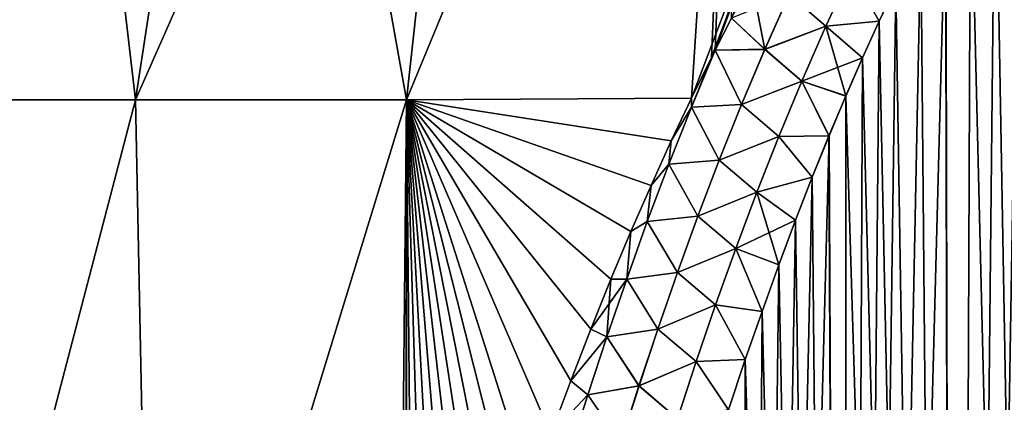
# Model space of a CAD drawing. Header units: metres. Extents: x -109 to 109, y -108 to 40.
# Tile 37 of 216: x -87.74 to -79.69, y -75.58 to -72.46. Entities that reach past the tile are written whole.
import ezdxf

# ---------------------------------------------------------------- set-up
doc = ezdxf.new("R2010")
doc.units = ezdxf.units.M
doc.layers.add('solid_K_24_42_18_000C86_XXX', color=7, linetype='CONTINUOUS')

msp = doc.modelspace()

# ---------------------------------------------------------------- linework, layer by layer
at = {"layer": 'solid_K_24_42_18_000C86_XXX'}
for points in [[(-88.852608, -73.114449, -16.455521), (-89.218834, -66.448959, -13.481174), (-87.567764, -66.448959, -14.866587)], [(-88.852448, -73.114449, 16.455637), (-87.567764, -66.448959, 14.866587), (-89.218834, -66.448959, 13.481174)], [(-86.788086, -73.114449, -17.819265), (-88.852608, -73.114449, -16.455521), (-87.567764, -66.448959, -14.866587)], [(-88.852448, -73.114449, 16.455637), (-86.787971, -73.114449, 17.81933), (-87.567764, -66.448959, 14.866587)], [(-86.788086, -73.114449, -17.819265), (-87.567764, -66.448959, -14.866587), (-85.767021, -66.448959, -16.050953)], [(-86.787971, -73.114449, 17.81933), (-85.767021, -66.448959, 16.050953), (-87.567764, -66.448959, 14.866587)], [(-86.788086, -73.114449, -17.819265), (-85.767021, -66.448959, -16.050953), (-83.840958, -66.448959, -17.018257)], [(-84.574799, -73.114449, -18.925343), (-86.788086, -73.114449, -17.819265), (-83.840958, -66.448959, -17.018257)], [(-86.787971, -73.114449, 17.81933), (-84.574745, -73.114449, 18.925367), (-85.767021, -66.448959, 16.050953)], [(-84.574745, -73.114449, 18.925367), (-83.840958, -66.448959, 17.018257), (-85.767021, -66.448959, 16.050953)], [(-84.574799, -73.114449, -18.925343), (-83.840958, -66.448959, -17.018257), (-81.81562, -66.448959, -17.755419)], [(-82.245453, -73.100677, -19.753588), (-84.574799, -73.114449, -18.925343), (-81.81562, -66.448959, -17.755419)], [(-84.574745, -73.114449, 18.925367), (-81.81562, -66.448959, 17.755419), (-83.840958, -66.448959, 17.018257)], [(-84.574745, -73.114449, 18.925367), (-82.245453, -73.100677, 19.753588), (-81.81562, -66.448959, 17.755419)], [(-82.245453, -73.100677, -19.753588), (-81.81562, -66.448959, -17.755419), (-79.718407, -66.448959, -18.25247)], [(-82.082245, -72.769615, -19.704796), (-82.245453, -73.100677, -19.753588), (-79.718407, -66.448959, -18.25247)], [(-82.245453, -73.100677, 19.753588), (-82.082283, -72.769707, 19.704809), (-81.81562, -66.448959, 17.755419)], [(-82.082283, -72.769707, 19.704809), (-82.052429, -72.710487, 19.696051), (-81.81562, -66.448959, 17.755419)], [(-82.052429, -72.710487, -19.696051), (-82.082245, -72.769615, -19.704796), (-79.718407, -66.448959, -18.25247)], [(-81.918022, -72.448738, -19.657196), (-82.052429, -72.710487, -19.696051), (-79.718407, -66.448959, -18.25247)], [(-82.052429, -72.710487, 19.696051), (-81.918068, -72.448822, 19.657209), (-81.81562, -66.448959, 17.755419)], [(-80.093979, -102.490112, -20.583942), (-79.562897, -70.39621, -19.363199), (-79.362808, -70.110146, -19.319799)], [(-79.198418, -102.640305, -20.430058), (-80.093979, -102.490112, -20.583942), (-79.362808, -70.110146, -19.319799)], [(-80.093979, -102.490112, -20.583942), (-79.763977, -70.705315, -19.409914), (-79.562897, -70.39621, -19.363199)], [(-79.198181, -102.640335, 20.430023), (-79.56308, -70.396484, 19.363241), (-79.76416, -70.705597, 19.409958)], [(-80.093979, -102.490112, -20.583942), (-79.965904, -71.038132, -19.459988), (-79.763977, -70.705315, -19.409914)], [(-79.198181, -102.640335, 20.430023), (-79.76416, -70.705597, 19.409958), (-79.96608, -71.038429, 19.460032)], [(-80.093788, -102.49015, 20.583906), (-79.96608, -71.038429, 19.460032), (-80.168793, -71.395462, 19.513514)], [(-80.093979, -102.490112, -20.583942), (-80.168625, -71.395157, -19.513468), (-79.965904, -71.038132, -19.459988)], [(-80.093788, -102.49015, 20.583906), (-79.198181, -102.640335, 20.430023), (-79.96608, -71.038429, 19.460032)], [(-80.986244, -102.295151, -20.782845), (-80.371994, -71.777588, -19.570414), (-80.168625, -71.395157, -19.513468)], [(-80.093979, -102.490112, -20.583942), (-80.986244, -102.295151, -20.782845), (-80.168625, -71.395157, -19.513468)], [(-80.093788, -102.49015, 20.583906), (-80.168793, -71.395462, 19.513514), (-80.372154, -71.777901, 19.570461)], [(-80.986244, -102.295151, -20.782845), (-80.575966, -72.185631, -19.630865), (-80.371994, -71.777588, -19.570414)], [(-80.093788, -102.49015, 20.583906), (-80.372154, -71.777901, 19.570461), (-80.576126, -72.185959, 19.630913)], [(-81.147743, -72.513908, 19.744326), (-80.941193, -72.070084, 19.675102), (-81.447906, -72.254562, 19.696444)], [(-81.447777, -72.254608, -19.696466), (-80.94101, -72.070183, -19.675104), (-81.147552, -72.514008, -19.744326)], [(-81.147743, -72.513908, 19.744326), (-80.712349, -72.473274, 19.673197), (-80.941193, -72.070084, 19.675102)], [(-81.147552, -72.514008, -19.744326), (-80.94101, -72.070183, -19.675104), (-80.712196, -72.472946, -19.673147)], [(-80.941193, -72.070084, 19.675102), (-80.712349, -72.473274, 19.673197), (-80.576126, -72.185959, 19.630913)], [(-80.94101, -72.070183, -19.675104), (-80.575966, -72.185631, -19.630865), (-80.712196, -72.472946, -19.673147)], [(-81.647568, -72.70282, -19.769709), (-81.918022, -72.448738, -19.657196), (-81.754021, -72.141129, -19.611418)], [(-81.647568, -72.70282, -19.769709), (-81.754021, -72.141129, -19.611418), (-81.447777, -72.254608, -19.696466)], [(-80.986244, -102.295151, -20.782845), (-80.712196, -72.472946, -19.673147), (-80.575966, -72.185631, -19.630865)], [(-80.093788, -102.49015, 20.583906), (-80.576126, -72.185959, 19.630913), (-80.712349, -72.473274, 19.673197)], [(-81.647713, -72.702766, 19.769684), (-81.447906, -72.254562, 19.696444), (-81.918068, -72.448822, 19.657209)], [(-81.147743, -72.513908, 19.744326), (-81.447906, -72.254562, 19.696444), (-81.647713, -72.702766, 19.769684)], [(-81.647568, -72.70282, -19.769709), (-81.447777, -72.254608, -19.696466), (-81.147552, -72.514008, -19.744326)], [(-81.647568, -72.70282, -19.769709), (-82.052429, -72.710487, -19.696051), (-81.918022, -72.448738, -19.657196)], [(-81.647713, -72.702766, 19.769684), (-81.918068, -72.448822, 19.657209), (-82.052429, -72.710487, 19.696051)], [(-81.147743, -72.513908, 19.744326), (-80.848801, -72.7724, 19.71707), (-80.712349, -72.473274, 19.673197)], [(-81.147552, -72.514008, -19.744326), (-80.712196, -72.472946, -19.673147), (-80.848648, -72.772064, -19.71702)], [(-80.986244, -102.295151, -20.782845), (-80.848648, -72.772064, -19.71702), (-80.712196, -72.472946, -19.673147)], [(-80.093788, -102.49015, 20.583906), (-80.712349, -72.473274, 19.673197), (-80.848801, -72.7724, 19.71707)], [(-81.344505, -72.962151, 19.813599), (-81.147743, -72.513908, 19.744326), (-81.647713, -72.702766, 19.769684)], [(-81.647568, -72.70282, -19.769709), (-81.147552, -72.514008, -19.744326), (-81.344292, -72.962257, -19.813593)], [(-81.344505, -72.962151, 19.813599), (-80.848801, -72.7724, 19.71707), (-81.147743, -72.513908, 19.744326)], [(-81.344292, -72.962257, -19.813593), (-81.147552, -72.514008, -19.744326), (-80.98526, -73.083672, -19.762503)], [(-81.147552, -72.514008, -19.744326), (-80.848648, -72.772064, -19.71702), (-80.98526, -73.083672, -19.762503)], [(-82.246185, -73.174812, 19.774406), (-82.052429, -72.710487, 19.696051), (-82.245453, -73.100677, 19.753588)], [(-81.838173, -73.154259, 19.842676), (-82.052429, -72.710487, 19.696051), (-82.246185, -73.174812, 19.774406)], [(-82.24617, -73.17482, -19.774414), (-82.082245, -72.769615, -19.704796), (-82.052429, -72.710487, -19.696051)], [(-82.24617, -73.17482, -19.774414), (-82.052429, -72.710487, -19.696051), (-81.838013, -73.15432, -19.842701)], [(-82.245453, -73.100677, 19.753588), (-82.052429, -72.710487, 19.696051), (-82.082283, -72.769707, 19.704809)], [(-81.838173, -73.154259, 19.842676), (-81.647713, -72.702766, 19.769684), (-82.052429, -72.710487, 19.696051)], [(-81.838013, -73.15432, -19.842701), (-82.052429, -72.710487, -19.696051), (-81.647568, -72.70282, -19.769709)], [(-81.344505, -72.962151, 19.813599), (-81.647713, -72.702766, 19.769684), (-81.838173, -73.154259, 19.842676)], [(-81.838013, -73.15432, -19.842701), (-81.647568, -72.70282, -19.769709), (-81.344292, -72.962257, -19.813593)], [(-82.24617, -73.17482, -19.774414), (-82.245453, -73.100677, -19.753588), (-82.082245, -72.769615, -19.704796)], [(-81.344505, -72.962151, 19.813599), (-80.985405, -73.084015, 19.762552), (-80.848801, -72.7724, 19.71707)], [(-80.986244, -102.295151, -20.782845), (-80.98526, -73.083672, -19.762503), (-80.848648, -72.772064, -19.71702)], [(-80.093788, -102.49015, 20.583906), (-80.848801, -72.7724, 19.71707), (-80.985405, -73.084015, 19.762552)], [(-81.532349, -73.41423, 19.882814), (-81.344505, -72.962151, 19.813599), (-81.838173, -73.154259, 19.842676)], [(-81.838013, -73.15432, -19.842701), (-81.344292, -72.962257, -19.813593), (-81.53212, -73.414337, -19.882805)], [(-81.532349, -73.41423, 19.882814), (-81.122101, -73.408943, 19.809666), (-81.344505, -72.962151, 19.813599)], [(-81.53212, -73.414337, -19.882805), (-81.344292, -72.962257, -19.813593), (-81.121956, -73.4086, -19.809616)], [(-81.344505, -72.962151, 19.813599), (-81.122101, -73.408943, 19.809666), (-80.985405, -73.084015, 19.762552)], [(-81.344292, -72.962257, -19.813593), (-80.98526, -73.083672, -19.762503), (-81.121956, -73.4086, -19.809616)], [(-88.563431, -79.883408, -18.687735), (-88.852608, -73.114449, -16.455521), (-86.788086, -73.114449, -17.819265)], [(-88.563332, -79.883408, 18.687798), (-86.787971, -73.114449, 17.81933), (-88.852448, -73.114449, 16.455637)], [(-86.652504, -79.883408, -19.791019), (-88.563431, -79.883408, -18.687735), (-86.788086, -73.114449, -17.819265)], [(-88.563332, -79.883408, 18.687798), (-86.652458, -79.883408, 19.791046), (-86.787971, -73.114449, 17.81933)], [(-86.652504, -79.883408, -19.791019), (-86.788086, -73.114449, -17.819265), (-84.574799, -73.114449, -18.925343)], [(-86.652458, -79.883408, 19.791046), (-84.574745, -73.114449, 18.925367), (-86.787971, -73.114449, 17.81933)], [(-84.643188, -79.86512, -20.694681), (-86.652504, -79.883408, -19.791019), (-84.574799, -73.114449, -18.925343)], [(-86.652458, -79.883408, 19.791046), (-84.643188, -79.865128, 20.694681), (-84.574745, -73.114449, 18.925367)], [(-84.579292, -79.625023, -20.663492), (-84.643188, -79.86512, -20.694681), (-84.574799, -73.114449, -18.925343)], [(-84.643188, -79.865128, 20.694681), (-84.579315, -79.625092, 20.663502), (-84.574745, -73.114449, 18.925367)], [(-84.579315, -79.625092, 20.663502), (-84.573189, -79.60231, 20.660534), (-84.574745, -73.114449, 18.925367)], [(-84.573189, -79.60231, -20.660534), (-84.579292, -79.625023, -20.663492), (-84.574799, -73.114449, -18.925343)], [(-82.410774, -73.449699, -19.804811), (-84.574799, -73.114449, -18.925343), (-82.245453, -73.100677, -19.753588)], [(-84.515137, -79.388313, -20.632568), (-84.573189, -79.60231, -20.660534), (-84.574799, -73.114449, -18.925343)], [(-84.397842, -78.966179, -20.576963), (-84.515137, -79.388313, -20.632568), (-84.574799, -73.114449, -18.925343)], [(-84.279831, -78.554207, -20.522079), (-84.397842, -78.966179, -20.576963), (-84.574799, -73.114449, -18.925343)], [(-84.161079, -78.152969, -20.468164), (-84.279831, -78.554207, -20.522079), (-84.574799, -73.114449, -18.925343)], [(-84.041626, -77.762627, -20.415339), (-84.161079, -78.152969, -20.468164), (-84.574799, -73.114449, -18.925343)], [(-83.921562, -77.382568, -20.363512), (-84.041626, -77.762627, -20.415339), (-84.574799, -73.114449, -18.925343)], [(-83.800987, -77.012199, -20.312582), (-83.921562, -77.382568, -20.363512), (-84.574799, -73.114449, -18.925343)], [(-83.679977, -76.651016, -20.262465), (-83.800987, -77.012199, -20.312582), (-84.574799, -73.114449, -18.925343)], [(-83.558479, -76.29966, -20.21343), (-83.679977, -76.651016, -20.262465), (-84.574799, -73.114449, -18.925343)], [(-83.395798, -75.846245, -20.149773), (-83.558479, -76.29966, -20.21343), (-84.574799, -73.114449, -18.925343)], [(-83.232559, -75.408997, -20.087879), (-83.395798, -75.846245, -20.149773), (-84.574799, -73.114449, -18.925343)], [(-83.068962, -74.986885, -20.027565), (-83.232559, -75.408997, -20.087879), (-84.574799, -73.114449, -18.925343)], [(-82.904877, -74.580666, -19.969213), (-83.068962, -74.986885, -20.027565), (-84.574799, -73.114449, -18.925343)], [(-82.740456, -74.189857, -19.912788), (-82.904877, -74.580666, -19.969213), (-84.574799, -73.114449, -18.925343)], [(-82.575951, -73.813484, -19.858065), (-82.740456, -74.189857, -19.912788), (-84.574799, -73.114449, -18.925343)], [(-82.410774, -73.449699, -19.804811), (-82.575951, -73.813484, -19.858065), (-84.574799, -73.114449, -18.925343)], [(-82.410797, -73.449753, 19.804819), (-82.245453, -73.100677, 19.753588), (-84.574745, -73.114449, 18.925367)], [(-82.575996, -73.813591, 19.85808), (-82.410797, -73.449753, 19.804819), (-84.574745, -73.114449, 18.925367)], [(-82.740501, -74.189964, 19.912804), (-82.575996, -73.813591, 19.85808), (-84.574745, -73.114449, 18.925367)], [(-82.904922, -74.580772, 19.969229), (-82.740501, -74.189964, 19.912804), (-84.574745, -73.114449, 18.925367)], [(-83.069008, -74.987, 20.02758), (-82.904922, -74.580772, 19.969229), (-84.574745, -73.114449, 18.925367)], [(-83.232605, -75.409111, 20.087896), (-83.069008, -74.987, 20.02758), (-84.574745, -73.114449, 18.925367)], [(-83.395844, -75.846367, 20.14979), (-83.232605, -75.409111, 20.087896), (-84.574745, -73.114449, 18.925367)], [(-83.558525, -76.299782, 20.213448), (-83.395844, -75.846367, 20.14979), (-84.574745, -73.114449, 18.925367)], [(-83.680023, -76.651138, 20.262484), (-83.558525, -76.299782, 20.213448), (-84.574745, -73.114449, 18.925367)], [(-83.801025, -77.012329, 20.312599), (-83.680023, -76.651138, 20.262484), (-84.574745, -73.114449, 18.925367)], [(-83.9216, -77.38269, 20.363529), (-83.801025, -77.012329, 20.312599), (-84.574745, -73.114449, 18.925367)], [(-84.041664, -77.762756, 20.415358), (-83.9216, -77.38269, 20.363529), (-84.574745, -73.114449, 18.925367)], [(-84.161125, -78.153107, 20.468182), (-84.041664, -77.762756, 20.415358), (-84.574745, -73.114449, 18.925367)], [(-84.279869, -78.554337, 20.522097), (-84.161125, -78.153107, 20.468182), (-84.574745, -73.114449, 18.925367)], [(-84.397881, -78.966316, 20.576981), (-84.279869, -78.554337, 20.522097), (-84.574745, -73.114449, 18.925367)], [(-84.515175, -79.388443, 20.632587), (-84.397881, -78.966316, 20.576981), (-84.574745, -73.114449, 18.925367)], [(-84.573189, -79.60231, 20.660534), (-84.515175, -79.388443, 20.632587), (-84.574745, -73.114449, 18.925367)], [(-82.246185, -73.174812, 19.774406), (-82.245453, -73.100677, 19.753588), (-82.410797, -73.449753, 19.804819)], [(-82.24617, -73.17482, -19.774414), (-82.410774, -73.449699, -19.804811), (-82.245453, -73.100677, -19.753588)], [(-80.986099, -102.295181, 20.782808), (-80.985405, -73.084015, 19.762552), (-81.122101, -73.408943, 19.809666)], [(-80.986244, -102.295151, -20.782845), (-81.121956, -73.4086, -19.809616), (-80.98526, -73.083672, -19.762503)], [(-80.986099, -102.295181, 20.782808), (-80.093788, -102.49015, 20.583906), (-80.985405, -73.084015, 19.762552)], [(-82.430504, -73.640778, 19.852139), (-82.246185, -73.174812, 19.774406), (-82.410797, -73.449753, 19.804819)], [(-82.020058, -73.608681, 19.915352), (-82.246185, -73.174812, 19.774406), (-82.430504, -73.640778, 19.852139)], [(-82.430473, -73.640793, -19.852152), (-82.410774, -73.449699, -19.804811), (-82.24617, -73.17482, -19.774414)], [(-82.430473, -73.640793, -19.852152), (-82.24617, -73.17482, -19.774414), (-82.019882, -73.608742, -19.915379)], [(-82.020058, -73.608681, 19.915352), (-81.838173, -73.154259, 19.842676), (-82.246185, -73.174812, 19.774406)], [(-82.24617, -73.17482, -19.774414), (-81.838013, -73.15432, -19.842701), (-82.019882, -73.608742, -19.915379)], [(-81.532349, -73.41423, 19.882814), (-81.838173, -73.154259, 19.842676), (-82.020058, -73.608681, 19.915352)], [(-82.019882, -73.608742, -19.915379), (-81.838013, -73.15432, -19.842701), (-81.53212, -73.414337, -19.882805)], [(-82.430504, -73.640778, 19.852139), (-82.410797, -73.449753, 19.804819), (-82.575996, -73.813591, 19.85808)], [(-82.430473, -73.640793, -19.852152), (-82.575951, -73.813484, -19.858065), (-82.410774, -73.449699, -19.804811)], [(-81.711967, -73.86972, 19.951889), (-81.532349, -73.41423, 19.882814), (-82.020058, -73.608681, 19.915352)], [(-82.019882, -73.608742, -19.915379), (-81.53212, -73.414337, -19.882805), (-81.711716, -73.869827, -19.951878)], [(-81.873886, -102.054192, -21.027458), (-81.258781, -73.746315, -19.85836), (-81.121956, -73.4086, -19.809616)], [(-80.986244, -102.295151, -20.782845), (-81.873886, -102.054192, -21.027458), (-81.121956, -73.4086, -19.809616)], [(-81.711967, -73.86972, 19.951889), (-81.258919, -73.746666, 19.858412), (-81.532349, -73.41423, 19.882814)], [(-81.711716, -73.869827, -19.951878), (-81.53212, -73.414337, -19.882805), (-81.258781, -73.746315, -19.85836)], [(-81.532349, -73.41423, 19.882814), (-81.258919, -73.746666, 19.858412), (-81.122101, -73.408943, 19.809666)], [(-81.53212, -73.414337, -19.882805), (-81.121956, -73.4086, -19.809616), (-81.258781, -73.746315, -19.85836)], [(-80.986099, -102.295181, 20.782808), (-81.122101, -73.408943, 19.809666), (-81.258919, -73.746666, 19.858412)], [(-82.194084, -74.065697, 19.987654), (-82.020058, -73.608681, 19.915352), (-82.430504, -73.640778, 19.852139)], [(-82.430473, -73.640793, -19.852152), (-82.019882, -73.608742, -19.915379), (-82.193893, -74.065758, -19.987679)], [(-81.711967, -73.86972, 19.951889), (-82.020058, -73.608681, 19.915352), (-82.194084, -74.065697, 19.987654)], [(-82.193893, -74.065758, -19.987679), (-82.019882, -73.608742, -19.915379), (-81.711716, -73.869827, -19.951878)], [(-82.606705, -74.108902, 19.929298), (-82.430504, -73.640778, 19.852139), (-82.575996, -73.813591, 19.85808)], [(-82.194084, -74.065697, 19.987654), (-82.430504, -73.640778, 19.852139), (-82.606705, -74.108902, 19.929298)], [(-82.606651, -74.108917, -19.929317), (-82.575951, -73.813484, -19.858065), (-82.430473, -73.640793, -19.852152)], [(-82.606651, -74.108917, -19.929317), (-82.430473, -73.640793, -19.852152), (-82.193893, -74.065758, -19.987679)], [(-81.873886, -102.054192, -21.027458), (-81.395668, -74.097366, -19.908751), (-81.258781, -73.746315, -19.85836)], [(-81.711967, -73.86972, 19.951889), (-81.395805, -74.097725, 19.9088), (-81.258919, -73.746666, 19.858412)], [(-81.711716, -73.869827, -19.951878), (-81.258781, -73.746315, -19.85836), (-81.395668, -74.097366, -19.908751)], [(-80.986099, -102.295181, 20.782808), (-81.258919, -73.746666, 19.858412), (-81.395805, -74.097725, 19.9088)], [(-82.606705, -74.108902, 19.929298), (-82.575996, -73.813591, 19.85808), (-82.740501, -74.189964, 19.912804)], [(-82.606651, -74.108917, -19.929317), (-82.740456, -74.189857, -19.912788), (-82.575951, -73.813484, -19.858065)], [(-81.884041, -74.328201, 20.020748), (-81.711967, -73.86972, 19.951889), (-82.194084, -74.065697, 19.987654)], [(-82.193893, -74.065758, -19.987679), (-81.711716, -73.869827, -19.951878), (-81.883774, -74.328316, -20.020731)], [(-81.884041, -74.328201, 20.020748), (-81.395805, -74.097725, 19.9088), (-81.711967, -73.86972, 19.951889)], [(-81.883774, -74.328316, -20.020731), (-81.711716, -73.869827, -19.951878), (-81.532516, -74.462814, -19.960798)], [(-81.711716, -73.869827, -19.951878), (-81.395668, -74.097366, -19.908751), (-81.532516, -74.462814, -19.960798)], [(-82.360893, -74.525009, 20.059526), (-82.194084, -74.065697, 19.987654), (-82.606705, -74.108902, 19.929298)], [(-82.606651, -74.108917, -19.929317), (-82.193893, -74.065758, -19.987679), (-82.36068, -74.525078, -20.059553)], [(-81.884041, -74.328201, 20.020748), (-82.194084, -74.065697, 19.987654), (-82.360893, -74.525009, 20.059526)], [(-82.36068, -74.525078, -20.059553), (-82.193893, -74.065758, -19.987679), (-81.883774, -74.328316, -20.020731)], [(-81.884041, -74.328201, 20.020748), (-81.532646, -74.463173, 19.96085), (-81.395805, -74.097725, 19.9088)], [(-81.873886, -102.054192, -21.027458), (-81.532516, -74.462814, -19.960798), (-81.395668, -74.097366, -19.908751)], [(-80.986099, -102.295181, 20.782808), (-81.395805, -74.097725, 19.9088), (-81.532646, -74.463173, 19.96085)], [(-82.775414, -74.578964, 20.005852), (-82.606705, -74.108902, 19.929298), (-82.740501, -74.189964, 19.912804)], [(-82.360893, -74.525009, 20.059526), (-82.606705, -74.108902, 19.929298), (-82.775414, -74.578964, 20.005852)], [(-82.775345, -74.578987, -20.005875), (-82.740456, -74.189857, -19.912788), (-82.606651, -74.108917, -19.929317)], [(-82.775345, -74.578987, -20.005875), (-82.606651, -74.108917, -19.929317), (-82.36068, -74.525078, -20.059553)], [(-82.775414, -74.578964, 20.005852), (-82.740501, -74.189964, 19.912804), (-82.904922, -74.580772, 19.969229)], [(-82.775345, -74.578987, -20.005875), (-82.904877, -74.580666, -19.969213), (-82.740456, -74.189857, -19.912788)], [(-82.049118, -74.789352, 20.089325), (-81.884041, -74.328201, 20.020748), (-82.360893, -74.525009, 20.059526)], [(-82.36068, -74.525078, -20.059553), (-81.883774, -74.328316, -20.020731), (-82.048836, -74.789467, -20.089304)], [(-82.049118, -74.789352, 20.089325), (-81.669487, -74.842667, 20.014563), (-81.884041, -74.328201, 20.020748)], [(-82.048836, -74.789467, -20.089304), (-81.883774, -74.328316, -20.020731), (-81.669357, -74.842308, -20.014511)], [(-81.884041, -74.328201, 20.020748), (-81.669487, -74.842667, 20.014563), (-81.532646, -74.463173, 19.96085)], [(-81.883774, -74.328316, -20.020731), (-81.532516, -74.462814, -19.960798), (-81.669357, -74.842308, -20.014511)], [(-81.873886, -102.054192, -21.027458), (-81.669357, -74.842308, -20.014511), (-81.532516, -74.462814, -19.960798)], [(-80.986099, -102.295181, 20.782808), (-81.532646, -74.463173, 19.96085), (-81.669487, -74.842667, 20.014563)], [(-82.775414, -74.578964, 20.005852), (-82.904922, -74.580772, 19.969229), (-83.069008, -74.987, 20.02758)], [(-82.937149, -75.050812, 20.081758), (-82.775414, -74.578964, 20.005852), (-83.069008, -74.987, 20.02758)], [(-82.937057, -75.050842, -20.081789), (-83.068962, -74.986885, -20.027565), (-82.904877, -74.580666, -19.969213)], [(-82.52095, -74.986427, 20.130932), (-82.775414, -74.578964, 20.005852), (-82.937149, -75.050812, 20.081758)], [(-82.937057, -75.050842, -20.081789), (-82.904877, -74.580666, -19.969213), (-82.775345, -74.578987, -20.005875)], [(-82.937057, -75.050842, -20.081789), (-82.775345, -74.578987, -20.005875), (-82.520721, -74.986496, -20.130959)], [(-82.52095, -74.986427, 20.130932), (-82.360893, -74.525009, 20.059526), (-82.775414, -74.578964, 20.005852)], [(-82.775345, -74.578987, -20.005875), (-82.36068, -74.525078, -20.059553), (-82.520721, -74.986496, -20.130959)], [(-82.049118, -74.789352, 20.089325), (-82.360893, -74.525009, 20.059526), (-82.52095, -74.986427, 20.130932)], [(-82.520721, -74.986496, -20.130959), (-82.36068, -74.525078, -20.059553), (-82.048836, -74.789467, -20.089304)], [(-82.207649, -75.252922, 20.157566), (-82.049118, -74.789352, 20.089325), (-82.52095, -74.986427, 20.130932)], [(-82.520721, -74.986496, -20.130959), (-82.048836, -74.789467, -20.089304), (-82.207359, -75.253036, -20.157541)], [(-82.207649, -75.252922, 20.157566), (-81.806267, -75.236443, 20.069942), (-82.049118, -74.789352, 20.089325)], [(-82.207359, -75.253036, -20.157541), (-82.048836, -74.789467, -20.089304), (-81.806145, -75.236084, -20.069893)], [(-82.049118, -74.789352, 20.089325), (-81.806267, -75.236443, 20.069942), (-81.669487, -74.842667, 20.014563)], [(-82.048836, -74.789467, -20.089304), (-81.669357, -74.842308, -20.014511), (-81.806145, -75.236084, -20.069893)], [(-81.873886, -102.054192, -21.027458), (-81.806145, -75.236084, -20.069893), (-81.669357, -74.842308, -20.014511)], [(-80.986099, -102.295181, 20.782808), (-81.669487, -74.842667, 20.014563), (-81.806267, -75.236443, 20.069942)], [(-82.937149, -75.050812, 20.081758), (-83.069008, -74.987, 20.02758), (-83.232605, -75.409111, 20.087896)], [(-82.937057, -75.050842, -20.081789), (-83.232559, -75.408997, -20.087879), (-83.068962, -74.986885, -20.027565)], [(-82.674728, -75.449738, 20.201828), (-82.52095, -74.986427, 20.130932), (-82.937149, -75.050812, 20.081758)], [(-82.937057, -75.050842, -20.081789), (-82.520721, -74.986496, -20.130959), (-82.674484, -75.449814, -20.201853)], [(-82.207649, -75.252922, 20.157566), (-82.52095, -74.986427, 20.130932), (-82.674728, -75.449738, 20.201828)], [(-82.674484, -75.449814, -20.201853), (-82.520721, -74.986496, -20.130959), (-82.207359, -75.253036, -20.157541)], [(-83.092415, -75.524277, 20.156996), (-82.937149, -75.050812, 20.081758), (-83.232605, -75.409111, 20.087896)], [(-83.092308, -75.524307, -20.15703), (-83.232559, -75.408997, -20.087879), (-82.937057, -75.050842, -20.081789)], [(-82.674728, -75.449738, 20.201828), (-82.937149, -75.050812, 20.081758), (-83.092415, -75.524277, 20.156996)], [(-83.092308, -75.524307, -20.15703), (-82.937057, -75.050842, -20.081789), (-82.674484, -75.449814, -20.201853)], [(-82.360085, -75.718666, 20.225422), (-82.207649, -75.252922, 20.157566), (-82.674728, -75.449738, 20.201828)], [(-82.674484, -75.449814, -20.201853), (-82.207359, -75.253036, -20.157541), (-82.359772, -75.718788, -20.225393)], [(-82.360085, -75.718666, 20.225422), (-81.942848, -75.645752, 20.126991), (-82.207649, -75.252922, 20.157566)], [(-82.359772, -75.718788, -20.225393), (-82.207359, -75.253036, -20.157541), (-81.942726, -75.645386, -20.126942)], [(-82.207649, -75.252922, 20.157566), (-81.942848, -75.645752, 20.126991), (-81.806267, -75.236443, 20.069942)], [(-82.207359, -75.253036, -20.157541), (-81.806145, -75.236084, -20.069893), (-81.942726, -75.645386, -20.126942)], [(-81.873779, -102.054222, 21.027426), (-81.806267, -75.236443, 20.069942), (-81.942848, -75.645752, 20.126991)], [(-81.873886, -102.054192, -21.027458), (-81.942726, -75.645386, -20.126942), (-81.806145, -75.236084, -20.069893)], [(-81.873779, -102.054222, 21.027426), (-80.986099, -102.295181, 20.782808), (-81.806267, -75.236443, 20.069942)], [(-83.092415, -75.524277, 20.156996), (-83.232605, -75.409111, 20.087896), (-83.395844, -75.846367, 20.14979)], [(-83.092308, -75.524307, -20.15703), (-83.395798, -75.846245, -20.149773), (-83.232559, -75.408997, -20.087879)], [(-82.822662, -75.914772, 20.272179), (-82.674728, -75.449738, 20.201828), (-83.092415, -75.524277, 20.156996)], [(-83.092308, -75.524307, -20.15703), (-82.674484, -75.449814, -20.201853), (-82.822403, -75.914848, -20.272203)], [(-82.360085, -75.718666, 20.225422), (-82.674728, -75.449738, 20.201828), (-82.822662, -75.914772, 20.272179)], [(-82.822403, -75.914848, -20.272203), (-82.674484, -75.449814, -20.201853), (-82.359772, -75.718788, -20.225393)], [(-83.241661, -75.999214, 20.231535), (-83.092415, -75.524277, 20.156996), (-83.395844, -75.846367, 20.14979)], [(-83.241531, -75.999245, -20.231573), (-83.395798, -75.846245, -20.149773), (-83.092308, -75.524307, -20.15703)], [(-82.822662, -75.914772, 20.272179), (-83.092415, -75.524277, 20.156996), (-83.241661, -75.999214, 20.231535)], [(-83.241531, -75.999245, -20.231573), (-83.092308, -75.524307, -20.15703), (-82.822403, -75.914848, -20.272203)]]:
    msp.add_3dface(points, dxfattribs=at)

doc.saveas('drawing.dxf')
